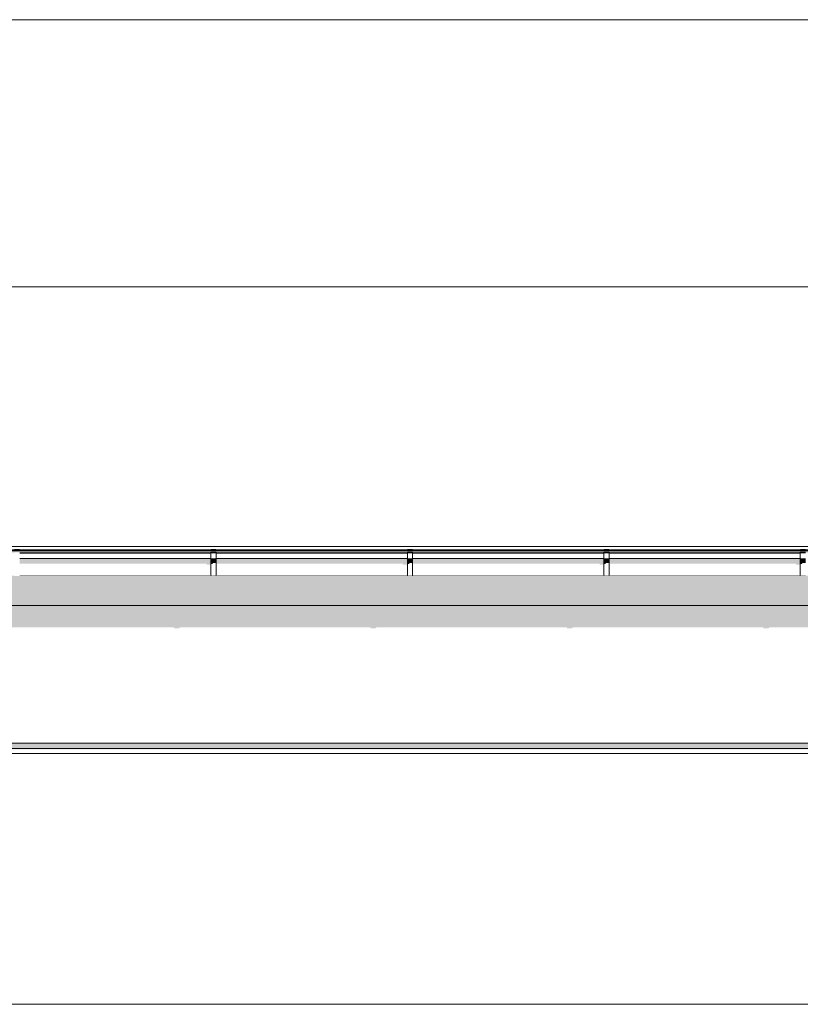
# Model space of a CAD drawing. Header units: millimetres. Extents: x 11 to 58287, y -2 to 19922.
# Tile 82 of 86: x 42265 to 45254, y 15632 to 19402. Entities that reach past the tile are written whole.
import ezdxf

# ---------------------------------------------------------------- set-up
doc = ezdxf.new("R2010")
doc.units = ezdxf.units.MM
doc.header["$MEASUREMENT"] = 0
doc.linetypes.add('Wipeout_Contour', pattern=[1000, 0, -1000])
for name, color, linetype, lineweight in [('A_OZN_ODNOSNIKI_Nr_pióra__85', 7, 'Continuous', 13), ('Nowe_A__DACHY_Nr_pióra__92', 7, 'Continuous', 13), ('Nowe_A__SCIANY_Nr_pióra__87', 7, 'Continuous', 13), ('Nowe_A_WN_WYPOSAZENIE_Nr_pióra__2', 7, 'Continuous', 13)]:
    doc.layers.add(name, color=color, linetype=linetype, lineweight=lineweight)
for name, color, linetype in [('Nowe_A__DACHY', 7, 'Continuous'), ('Nowe_A__SCIANY', 7, 'Continuous'), ('Nowe_A_WN_WYPOSAZENIE', 7, 'Continuous')]:
    doc.layers.add(name, color=color, linetype=linetype)
doc.dimstyles.new('STYL_AUTOMATYCZNY__1', dxfattribs={"dimtxt": 0.18, "dimasz": 91.2, "dimexe": 0.18, "dimexo": 0.0625, "dimgap": 0, "dimtad": 0, "dimtih": 1, "dimtoh": 1, "dimdec": 4, "dimzin": 0, "dimdsep": 46, "dimcen": 0.09, "dimadec": 0, "dimazin": 0, "dimtfac": 1, "dimtdec": 4, "dimtmove": 0, "dimatfit": 3, "dimldrblk": 'ARROWHEAD_11', "dimfxl": 0, "dimtolj": 1, "dimtzin": 0, "dimarcsym": 0})

# ---------------------------------------------------------------- blocks, each defined once
blk = doc.blocks.new('ElemPrzekroju_2_1', base_point=(46338.2, 11312))
at = {"color": 254, "linetype": 'Wipeout_Contour', "lineweight": 0, "ltscale": 363459.417235}
blk.add_wipeout([(46838.2, 17159.6), (40550.5, 17159.6), (40550.5, 17121.1), (40553.5, 17121.1), (40553.5, 17041.1), (40550.5, 17041.1), (40550.5, 16632), (46838.2, 16632)], dxfattribs=at).dxf.layer = 'Nowe_A__SCIANY'
at = {"layer": 'Nowe_A__SCIANY', "linetype": 'Continuous', "lineweight": 0, "true_color": 0x000000}
blk.add_hatch(color=18, dxfattribs=at).paths.add_polyline_path([(40550.5, 17121.1), (40553.5, 17121.1), (40553.5, 17075), (40598.4, 17075), (40599.2, 17071.7), (40619.2, 17071.7), (40621.5, 17075), (41350.7, 17075), (41351.4, 17071.7), (41371.4, 17071.7), (41373.7, 17075), (42102.9, 17075), (42103.6, 17071.7), (42123.6, 17071.7), (42126, 17075), (42855.1, 17075), (42855.9, 17071.7), (42875.9, 17071.7), (42878.2, 17075), (43607.3, 17075), (43608.1, 17071.7), (43628.1, 17071.7), (43630.4, 17075), (44359.5, 17075), (44360.3, 17071.7), (44380.3, 17071.7), (44382.6, 17075), (45111.8, 17075), (45112.5, 17071.7), (45132.5, 17071.7), (45134.9, 17075), (45864, 17075), (45864.8, 17071.7), (45884.8, 17071.7), (45887.1, 17075), (46616.2, 17075), (46617, 17071.7), (46637, 17071.7), (46639.3, 17075), (46709.8, 17075), (46714.9, 17053.1), (46716.4, 17053.1), (46761.7, 17117.2), (46838.2, 17117.2), (46838.2, 17159.6), (40550.5, 17159.6)])
at = {"color": 254, "linetype": 'Wipeout_Contour', "lineweight": 0, "ltscale": 187031.601908}
blk.add_wipeout([(40550.5, 16632), (40550.5, 16612), (46818.2, 16612), (46838.2, 16632)], dxfattribs=at).dxf.layer = 'Nowe_A__SCIANY'
at = {"layer": 'Nowe_A__SCIANY', "linetype": 'Continuous', "lineweight": 0, "true_color": 0x000000}
blk.add_hatch(color=18, dxfattribs=at).paths.add_polyline_path([(40550.5, 16632), (40550.5, 16612), (46818.2, 16612), (46838.2, 16632)])
at = {"layer": 'Nowe_A__SCIANY_Nr_pióra__87', "color": 7, "linetype": 'Continuous', "lineweight": 13}
blk.add_line((40550.5, 16632), (46838.2, 16632), dxfattribs=at)
at = {"color": 254, "linetype": 'Wipeout_Contour', "lineweight": 0, "ltscale": 187003.067762}
blk.add_wipeout([(46818.2, 16612), (40550.5, 16612), (40550.5, 16592), (46838.2, 16592)], dxfattribs=at).dxf.layer = 'Nowe_A__SCIANY'
at = {"layer": 'Nowe_A__SCIANY_Nr_pióra__87', "color": 7, "linetype": 'Continuous', "lineweight": 13}
blk.add_line((40550.5, 16612), (46818.2, 16612), dxfattribs=at)
at = {"color": 254, "linetype": 'Wipeout_Contour', "lineweight": 0, "ltscale": 186340.923207}
blk.add_wipeout([(40550.5, 16592), (40550.5, 15632), (46838.2, 15632), (46838.2, 16592)], dxfattribs=at).dxf.layer = 'Nowe_A__SCIANY'
at = {"layer": 'Nowe_A__SCIANY', "linetype": 'Continuous', "lineweight": 0, "true_color": 0x000000}
blk.add_hatch(color=18, dxfattribs=at).paths.add_polyline_path([(40550.5, 16612), (40550.5, 16608.6), (46821.7, 16608.6), (46818.2, 16612)])
at = {"layer": 'Nowe_A__SCIANY_Nr_pióra__87', "color": 7, "linetype": 'Continuous', "lineweight": 13}
for p, q in [((40550.5, 16592), (46838.2, 16592)), ((40550.5, 15632), (46838.2, 15632))]:
    blk.add_line(p, q, dxfattribs=at)
blk = doc.blocks.new('ElemPrzekroju_12_1', base_point=(46338.2, 11312))
at = {"color": 254, "linetype": 'Wipeout_Contour', "lineweight": 0, "ltscale": 188384.036046}
blk.add_wipeout([(46868.2, 17373.9), (40652, 17373.9), (40652, 17369), (46868.2, 17369)], dxfattribs=at).dxf.layer = 'Nowe_A_WN_WYPOSAZENIE'
at = {"color": 254, "linetype": 'Wipeout_Contour', "lineweight": 0, "ltscale": 188379.612825}
blk.add_wipeout([(46868.2, 17369), (40652, 17369), (40652, 17368), (46868.2, 17368)], dxfattribs=at).dxf.layer = 'Nowe_A_WN_WYPOSAZENIE'
at = {"layer": 'Nowe_A_WN_WYPOSAZENIE', "linetype": 'Continuous', "lineweight": 0, "true_color": 0x000000}
blk.add_hatch(color=18, dxfattribs=at).paths.add_polyline_path([(46868.2, 17369), (40652, 17369), (40652, 17368), (46868.2, 17368)])
at = {"color": 254, "linetype": 'Wipeout_Contour', "lineweight": 0, "ltscale": 1883363.918027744}
blk.add_wipeout([(40652, 17361), (40740.5, 17361), (40740.5, 17362.7), (40760.5, 17362.7), (40760.5, 17361), (41492.7, 17361), (41492.7, 17362.7), (41512.7, 17362.7), (41512.7, 17361), (42244.9, 17361), (42244.9, 17362.7), (42264.9, 17362.7), (42264.9, 17361), (42997.1, 17361), (42997.1, 17362.7), (43017.1, 17362.7), (43017.1, 17361), (43749.4, 17361), (43749.4, 17362.7), (43769.4, 17362.7), (43769.4, 17361), (44501.6, 17361), (44501.6, 17362.7), (44521.6, 17362.7), (44521.6, 17361), (45253.8, 17361), (45253.8, 17362.7), (45273.8, 17362.7), (45273.8, 17361), (46006, 17361), (46006, 17362.7), (46026, 17362.7), (46026, 17361), (46758.2, 17361), (46758.2, 17362.7), (46778.2, 17362.7), (46778.2, 17361), (46868.2, 17361), (46868.2, 17368), (40652, 17368)], dxfattribs=at).dxf.layer = 'Nowe_A_WN_WYPOSAZENIE'
at = {"color": 254, "linetype": 'Wipeout_Contour', "lineweight": 0, "ltscale": 184121.400203}
blk.add_wipeout([(42997.1, 17361), (42264.9, 17361), (42264.9, 17359.1), (42997.1, 17359.1)], dxfattribs=at).dxf.layer = 'Nowe_A_WN_WYPOSAZENIE'
at = {"color": 254, "linetype": 'Wipeout_Contour', "lineweight": 0, "ltscale": 186911.508933}
blk.add_wipeout([(43017.1, 17361), (43017.1, 17359.1), (43749.4, 17359.1), (43749.4, 17361)], dxfattribs=at).dxf.layer = 'Nowe_A_WN_WYPOSAZENIE'
at = {"color": 254, "linetype": 'Wipeout_Contour', "lineweight": 0, "ltscale": 189708.306088}
blk.add_wipeout([(44501.6, 17361), (43769.4, 17361), (43769.4, 17359.1), (44501.6, 17359.1)], dxfattribs=at).dxf.layer = 'Nowe_A_WN_WYPOSAZENIE'
at = {"color": 254, "linetype": 'Wipeout_Contour', "lineweight": 0, "ltscale": 192511.500882}
blk.add_wipeout([(44521.6, 17361), (44521.6, 17359.1), (45253.8, 17359.1), (45253.8, 17361)], dxfattribs=at).dxf.layer = 'Nowe_A_WN_WYPOSAZENIE'
at = {"color": 254, "linetype": 'Wipeout_Contour', "lineweight": 0, "ltscale": 184105.156631}
blk.add_wipeout([(42997.1, 17359.1), (42264.9, 17359.1), (42264.9, 17339.4), (42997.1, 17339.4)], dxfattribs=at).dxf.layer = 'Nowe_A_WN_WYPOSAZENIE'
at = {"color": 254, "linetype": 'Wipeout_Contour', "lineweight": 0, "ltscale": 186895.507829}
blk.add_wipeout([(43017.1, 17339.4), (43749.4, 17339.4), (43749.4, 17359.1), (43017.1, 17359.1)], dxfattribs=at).dxf.layer = 'Nowe_A_WN_WYPOSAZENIE'
at = {"color": 254, "linetype": 'Wipeout_Contour', "lineweight": 0, "ltscale": 189692.540941}
blk.add_wipeout([(44501.6, 17359.1), (43769.4, 17359.1), (43769.4, 17339.4), (44501.6, 17339.4)], dxfattribs=at).dxf.layer = 'Nowe_A_WN_WYPOSAZENIE'
at = {"color": 254, "linetype": 'Wipeout_Contour', "lineweight": 0, "ltscale": 192495.965416}
blk.add_wipeout([(44521.6, 17359.1), (44521.6, 17339.4), (45253.8, 17339.4), (45253.8, 17359.1)], dxfattribs=at).dxf.layer = 'Nowe_A_WN_WYPOSAZENIE'
at = {"color": 254, "linetype": 'Wipeout_Contour', "lineweight": 0, "ltscale": 182750.406238}
blk.add_wipeout([(42244.9, 17375.4), (42244.9, 17373.9), (42264.9, 17373.9), (42264.9, 17375.4)], dxfattribs=at).dxf.layer = 'Nowe_A_WN_WYPOSAZENIE'
at = {"color": 254, "linetype": 'Wipeout_Contour', "lineweight": 0, "ltscale": 185536.758143}
blk.add_wipeout([(42997.1, 17375.4), (42997.1, 17373.9), (43017.1, 17373.9), (43017.1, 17375.4)], dxfattribs=at).dxf.layer = 'Nowe_A_WN_WYPOSAZENIE'
at = {"color": 254, "linetype": 'Wipeout_Contour', "lineweight": 0, "ltscale": 188329.958112}
blk.add_wipeout([(43749.4, 17375.4), (43749.4, 17373.9), (43769.4, 17373.9), (43769.4, 17375.4)], dxfattribs=at).dxf.layer = 'Nowe_A_WN_WYPOSAZENIE'
at = {"color": 254, "linetype": 'Wipeout_Contour', "lineweight": 0, "ltscale": 191129.706077}
blk.add_wipeout([(44501.6, 17373.9), (44521.6, 17373.9), (44521.6, 17375.4), (44501.6, 17375.4)], dxfattribs=at).dxf.layer = 'Nowe_A_WN_WYPOSAZENIE'
at = {"color": 254, "linetype": 'Wipeout_Contour', "lineweight": 0, "ltscale": 193935.718211}
blk.add_wipeout([(45253.8, 17375.4), (45253.8, 17373.9), (45273.8, 17373.9), (45273.8, 17375.4)], dxfattribs=at).dxf.layer = 'Nowe_A_WN_WYPOSAZENIE'
at = {"color": 254, "linetype": 'Wipeout_Contour', "lineweight": 0, "ltscale": 184087.140365}
blk.add_wipeout([(42264.9, 17335.2), (42997.1, 17335.2), (42997.1, 17339.4), (42264.9, 17339.4)], dxfattribs=at).dxf.layer = 'Nowe_A_WN_WYPOSAZENIE'
at = {"color": 254, "linetype": 'Wipeout_Contour', "lineweight": 0, "ltscale": 186877.760577}
blk.add_wipeout([(43017.1, 17339.4), (43017.1, 17335.2), (43749.4, 17335.2), (43749.4, 17339.4)], dxfattribs=at).dxf.layer = 'Nowe_A_WN_WYPOSAZENIE'
at = {"color": 254, "linetype": 'Wipeout_Contour', "lineweight": 0, "ltscale": 189675.055404}
blk.add_wipeout([(44501.6, 17339.4), (43769.4, 17339.4), (43769.4, 17335.2), (44501.6, 17335.2)], dxfattribs=at).dxf.layer = 'Nowe_A_WN_WYPOSAZENIE'
at = {"color": 254, "linetype": 'Wipeout_Contour', "lineweight": 0, "ltscale": 192478.734559}
blk.add_wipeout([(45253.8, 17339.4), (44521.6, 17339.4), (44521.6, 17335.2), (45253.8, 17335.2)], dxfattribs=at).dxf.layer = 'Nowe_A_WN_WYPOSAZENIE'
at = {"layer": 'Nowe_A_WN_WYPOSAZENIE', "linetype": 'Continuous', "lineweight": 0, "true_color": 0x000000}
for points in [[(42244.9, 17375.4), (42244.9, 17373.9), (42264.9, 17373.9), (42264.9, 17375.4)], [(42997.1, 17375.4), (42997.1, 17373.9), (43017.1, 17373.9), (43017.1, 17375.4)], [(43749.4, 17375.4), (43749.4, 17373.9), (43769.4, 17373.9), (43769.4, 17375.4)], [(44501.6, 17373.9), (44521.6, 17373.9), (44521.6, 17375.4), (44501.6, 17375.4)], [(45253.8, 17375.4), (45253.8, 17373.9), (45273.8, 17373.9), (45273.8, 17375.4)], [(42264.9, 17335.2), (42997.1, 17335.2), (42997.1, 17339.4), (42264.9, 17339.4)], [(43017.1, 17339.4), (43017.1, 17335.2), (43749.4, 17335.2), (43749.4, 17339.4)], [(44501.6, 17339.4), (43769.4, 17339.4), (43769.4, 17335.2), (44501.6, 17335.2)], [(45253.8, 17339.4), (44521.6, 17339.4), (44521.6, 17335.2), (45253.8, 17335.2)]]:
    blk.add_hatch(color=18, dxfattribs=at).paths.add_polyline_path(points)
at = {"color": 254, "linetype": 'Wipeout_Contour', "lineweight": 0, "ltscale": 185517.007505}
blk.add_wipeout([(43017.1, 17362.7), (42997.1, 17362.7), (42997.1, 17360.3), (43017.1, 17360.3)], dxfattribs=at).dxf.layer = 'Nowe_A_WN_WYPOSAZENIE'
at = {"color": 254, "linetype": 'Wipeout_Contour', "lineweight": 0, "ltscale": 188310.500478}
blk.add_wipeout([(43769.4, 17362.7), (43749.4, 17362.7), (43749.4, 17360.3), (43769.4, 17360.3)], dxfattribs=at).dxf.layer = 'Nowe_A_WN_WYPOSAZENIE'
at = {"color": 254, "linetype": 'Wipeout_Contour', "lineweight": 0, "ltscale": 191110.533442}
blk.add_wipeout([(44521.6, 17362.7), (44501.6, 17362.7), (44501.6, 17360.3), (44521.6, 17360.3)], dxfattribs=at).dxf.layer = 'Nowe_A_WN_WYPOSAZENIE'
at = {"color": 254, "linetype": 'Wipeout_Contour', "lineweight": 0, "ltscale": 193916.8231}
blk.add_wipeout([(45273.8, 17362.7), (45253.8, 17362.7), (45253.8, 17360.3), (45273.8, 17360.3)], dxfattribs=at).dxf.layer = 'Nowe_A_WN_WYPOSAZENIE'
at = {"color": 254, "linetype": 'Wipeout_Contour', "lineweight": 0, "ltscale": 184037.135841}
blk.add_wipeout([(42264.9, 17272.9), (42997.1, 17272.9), (42997.1, 17335.2), (42264.9, 17335.2)], dxfattribs=at).dxf.layer = 'Nowe_A_WN_WYPOSAZENIE'
at = {"color": 254, "linetype": 'Wipeout_Contour', "lineweight": 0, "ltscale": 186828.503208}
blk.add_wipeout([(43749.4, 17335.2), (43017.1, 17335.2), (43017.1, 17272.9), (43749.4, 17272.9)], dxfattribs=at).dxf.layer = 'Nowe_A_WN_WYPOSAZENIE'
at = {"color": 254, "linetype": 'Wipeout_Contour', "lineweight": 0, "ltscale": 189626.524894}
blk.add_wipeout([(44501.6, 17335.2), (43769.4, 17335.2), (43769.4, 17272.9), (44501.6, 17272.9)], dxfattribs=at).dxf.layer = 'Nowe_A_WN_WYPOSAZENIE'
at = {"color": 254, "linetype": 'Wipeout_Contour', "lineweight": 0, "ltscale": 192430.91135}
blk.add_wipeout([(44521.6, 17335.2), (44521.6, 17272.9), (45253.8, 17272.9), (45253.8, 17335.2)], dxfattribs=at).dxf.layer = 'Nowe_A_WN_WYPOSAZENIE'
at = {"color": 254, "linetype": 'Wipeout_Contour', "lineweight": 0, "ltscale": 185498.753138}
blk.add_wipeout([(43017.1, 17360.3), (42997.1, 17360.3), (42997.1, 17338.3), (43017.1, 17338.3)], dxfattribs=at).dxf.layer = 'Nowe_A_WN_WYPOSAZENIE'
at = {"color": 254, "linetype": 'Wipeout_Contour', "lineweight": 0, "ltscale": 188292.516953}
blk.add_wipeout([(43769.4, 17360.3), (43749.4, 17360.3), (43749.4, 17338.3), (43769.4, 17338.3)], dxfattribs=at).dxf.layer = 'Nowe_A_WN_WYPOSAZENIE'
at = {"color": 254, "linetype": 'Wipeout_Contour', "lineweight": 0, "ltscale": 191092.813448}
blk.add_wipeout([(44521.6, 17360.3), (44501.6, 17360.3), (44501.6, 17338.3), (44521.6, 17338.3)], dxfattribs=at).dxf.layer = 'Nowe_A_WN_WYPOSAZENIE'
at = {"color": 254, "linetype": 'Wipeout_Contour', "lineweight": 0, "ltscale": 193899.359586}
blk.add_wipeout([(45273.8, 17360.3), (45253.8, 17360.3), (45253.8, 17338.3), (45273.8, 17338.3)], dxfattribs=at).dxf.layer = 'Nowe_A_WN_WYPOSAZENIE'
at = {"color": 254, "linetype": 'Wipeout_Contour', "lineweight": 0, "ltscale": 182641.225876}
blk.add_wipeout([(42244.9, 17334.1), (42244.9, 17271.4), (42264.9, 17271.4), (42264.9, 17334.1)], dxfattribs=at).dxf.layer = 'Nowe_A_WN_WYPOSAZENIE'
at = {"layer": 'Nowe_A_WN_WYPOSAZENIE', "linetype": 'Continuous', "lineweight": 0, "true_color": 0x000000}
for points in [[(46868.2, 17368), (40652, 17368), (40652, 17361.5), (40740.5, 17361.5), (40740.5, 17362.7), (40760.5, 17362.7), (40760.5, 17361.5), (41492.7, 17361.5), (41492.7, 17362.7), (41512.7, 17362.7), (41512.7, 17361.5), (42244.9, 17361.5), (42244.9, 17362.7), (42264.9, 17362.7), (42264.9, 17361.5), (42997.1, 17361.5), (42997.1, 17362.7), (43017.1, 17362.7), (43017.1, 17361.5), (43749.4, 17361.5), (43749.4, 17362.7), (43769.4, 17362.7), (43769.4, 17361.5), (44501.6, 17361.5), (44501.6, 17362.7), (44521.6, 17362.7), (44521.6, 17361.5), (45253.8, 17361.5), (45253.8, 17362.7), (45273.8, 17362.7), (45273.8, 17361.5), (46006, 17361.5), (46006, 17362.7), (46026, 17362.7), (46026, 17361.5), (46758.2, 17361.5), (46758.2, 17362.7), (46778.2, 17362.7), (46778.2, 17361.5), (46858.4, 17361.5), (46858.1, 17361), (46868.2, 17361)], [(42996.2, 17359.1), (42997.1, 17359.1), (42997.1, 17361), (42996.2, 17361)], [(43748.4, 17359.1), (43749.4, 17359.1), (43749.4, 17361), (43748.4, 17361)], [(44500.6, 17359.1), (44501.6, 17359.1), (44501.6, 17361), (44500.6, 17361)], [(45252.8, 17359.1), (45253.8, 17359.1), (45253.8, 17361), (45252.8, 17361)]]:
    blk.add_hatch(color=18, dxfattribs=at).paths.add_polyline_path(points)
at = {"layer": 'Nowe_A_WN_WYPOSAZENIE_Nr_pióra__2', "color": 7, "linetype": 'Continuous', "lineweight": 13}
for p, q in [((46868.2, 17373.9), (40652, 17373.9)), ((46868.2, 17369), (40652, 17369)), ((46868.2, 17368), (40652, 17368)), ((42997.1, 17361), (42264.9, 17361)), ((42997.1, 17359.1), (42264.9, 17359.1)), ((42997.1, 17375.4), (42997.1, 17373.9)), ((43017.1, 17375.4), (42997.1, 17375.4)), ((42997.1, 17362.7), (42997.1, 17360.3)), ((43017.1, 17362.7), (42997.1, 17362.7)), ((43017.1, 17360.3), (42997.1, 17360.3)), ((43017.1, 17375.4), (43017.1, 17373.9)), ((43017.1, 17362.7), (43017.1, 17360.3)), ((43749.4, 17361), (43017.1, 17361)), ((43749.4, 17359.1), (43017.1, 17359.1)), ((43749.4, 17375.4), (43749.4, 17373.9)), ((43769.4, 17375.4), (43749.4, 17375.4)), ((43749.4, 17362.7), (43749.4, 17360.3)), ((43769.4, 17362.7), (43749.4, 17362.7)), ((43769.4, 17360.3), (43749.4, 17360.3)), ((43769.4, 17375.4), (43769.4, 17373.9)), ((43769.4, 17362.7), (43769.4, 17360.3)), ((44501.6, 17361), (43769.4, 17361)), ((44501.6, 17359.1), (43769.4, 17359.1)), ((44501.6, 17375.4), (44501.6, 17373.9)), ((44521.6, 17375.4), (44501.6, 17375.4)), ((44501.6, 17362.7), (44501.6, 17360.3)), ((44521.6, 17362.7), (44501.6, 17362.7)), ((44521.6, 17360.3), (44501.6, 17360.3)), ((44521.6, 17375.4), (44521.6, 17373.9)), ((44521.6, 17362.7), (44521.6, 17360.3)), ((45253.8, 17361), (44521.6, 17361)), ((45253.8, 17359.1), (44521.6, 17359.1)), ((45253.8, 17375.4), (45253.8, 17373.9)), ((45273.8, 17375.4), (45253.8, 17375.4)), ((45253.8, 17362.7), (45253.8, 17360.3)), ((45273.8, 17362.7), (45253.8, 17362.7)), ((45273.8, 17360.3), (45253.8, 17360.3))]:
    blk.add_line(p, q, dxfattribs=at)
at = {"color": 254, "linetype": 'Wipeout_Contour', "lineweight": 0, "ltscale": 185479.129797}
blk.add_wipeout([(43017.1, 17338.3), (42997.1, 17338.3), (42997.1, 17334.1), (43017.1, 17334.1)], dxfattribs=at).dxf.layer = 'Nowe_A_WN_WYPOSAZENIE'
at = {"color": 254, "linetype": 'Wipeout_Contour', "lineweight": 0, "ltscale": 188273.18478}
blk.add_wipeout([(43769.4, 17338.3), (43749.4, 17338.3), (43749.4, 17334.1), (43769.4, 17334.1)], dxfattribs=at).dxf.layer = 'Nowe_A_WN_WYPOSAZENIE'
at = {"color": 254, "linetype": 'Wipeout_Contour', "lineweight": 0, "ltscale": 191073.764578}
blk.add_wipeout([(44521.6, 17338.3), (44501.6, 17338.3), (44501.6, 17334.1), (44521.6, 17334.1)], dxfattribs=at).dxf.layer = 'Nowe_A_WN_WYPOSAZENIE'
at = {"color": 254, "linetype": 'Wipeout_Contour', "lineweight": 0, "ltscale": 193880.586441}
blk.add_wipeout([(45273.8, 17338.3), (45253.8, 17338.3), (45253.8, 17334.1), (45273.8, 17334.1)], dxfattribs=at).dxf.layer = 'Nowe_A_WN_WYPOSAZENIE'
at = {"layer": 'Nowe_A_WN_WYPOSAZENIE', "linetype": 'Continuous', "lineweight": 0, "true_color": 0x000000}
for points in [[(43017.1, 17338.3), (42997.1, 17338.3), (42997.1, 17334.1), (43017.1, 17334.1)], [(43769.4, 17338.3), (43749.4, 17338.3), (43749.4, 17334.1), (43769.4, 17334.1)], [(44521.6, 17338.3), (44501.6, 17338.3), (44501.6, 17334.1), (44521.6, 17334.1)], [(45273.8, 17338.3), (45253.8, 17338.3), (45253.8, 17334.1), (45273.8, 17334.1)]]:
    blk.add_hatch(color=18, dxfattribs=at).paths.add_polyline_path(points)
at = {"color": 254, "linetype": 'Wipeout_Contour', "lineweight": 0, "ltscale": 185429.218541}
blk.add_wipeout([(42997.1, 17271.4), (43017.1, 17271.4), (43017.1, 17334.1), (42997.1, 17334.1)], dxfattribs=at).dxf.layer = 'Nowe_A_WN_WYPOSAZENIE'
at = {"color": 254, "linetype": 'Wipeout_Contour', "lineweight": 0, "ltscale": 188224.014599}
blk.add_wipeout([(43749.4, 17271.4), (43769.4, 17271.4), (43769.4, 17334.1), (43749.4, 17334.1)], dxfattribs=at).dxf.layer = 'Nowe_A_WN_WYPOSAZENIE'
at = {"color": 254, "linetype": 'Wipeout_Contour', "lineweight": 0, "ltscale": 191025.315438}
blk.add_wipeout([(44501.6, 17334.1), (44501.6, 17271.4), (44521.6, 17271.4), (44521.6, 17334.1)], dxfattribs=at).dxf.layer = 'Nowe_A_WN_WYPOSAZENIE'
at = {"color": 254, "linetype": 'Wipeout_Contour', "lineweight": 0, "ltscale": 193832.839034}
blk.add_wipeout([(45253.8, 17334.1), (45253.8, 17271.4), (45273.8, 17271.4), (45273.8, 17334.1)], dxfattribs=at).dxf.layer = 'Nowe_A_WN_WYPOSAZENIE'
at = {"layer": 'Nowe_A_WN_WYPOSAZENIE', "linetype": 'Continuous', "lineweight": 0, "true_color": 0x000000}
for points in [[(42995.1, 17357.5), (42995.1, 17339.4), (42997.1, 17339.4), (42997.1, 17359.1), (42996.2, 17359.1)], [(43747.3, 17357.5), (43747.3, 17339.4), (43749.4, 17339.4), (43749.4, 17359.1), (43748.4, 17359.1)], [(44499.5, 17357.5), (44499.5, 17339.4), (44501.6, 17339.4), (44501.6, 17359.1), (44500.6, 17359.1)], [(45252.8, 17359.1), (45251.8, 17357.5), (45251.8, 17339.4), (45253.8, 17339.4), (45253.8, 17359.1)], [(42997.1, 17335.2), (42264.9, 17335.2), (42264.9, 17319.1), (42980.7, 17319.1), (42980.7, 17315.1), (42995.1, 17315.1), (42995.1, 17272.9), (42997.1, 17272.9)], [(42997.1, 17334.1), (42997.1, 17317.9), (43002.7, 17317.9), (43006.3, 17321.9), (43017.1, 17321.9), (43017.1, 17334.1)], [(43749.4, 17335.2), (43017.1, 17335.2), (43017.1, 17319.1), (43732.9, 17319.1), (43732.9, 17315.1), (43747.3, 17315.1), (43747.3, 17272.9), (43749.4, 17272.9)], [(43749.4, 17334.1), (43749.4, 17317.9), (43755, 17317.9), (43758.5, 17321.9), (43769.4, 17321.9), (43769.4, 17334.1)], [(44501.6, 17335.2), (43769.4, 17335.2), (43769.4, 17319.1), (44485.1, 17319.1), (44485.1, 17315.1), (44499.5, 17315.1), (44499.5, 17272.9), (44501.6, 17272.9)], [(44501.6, 17334.1), (44501.6, 17317.9), (44507.2, 17317.9), (44510.7, 17321.9), (44521.6, 17321.9), (44521.6, 17334.1)], [(44521.6, 17335.2), (44521.6, 17319.1), (45237.4, 17319.1), (45237.4, 17315.1), (45251.8, 17315.1), (45251.8, 17272.9), (45253.8, 17272.9), (45253.8, 17335.2)], [(45253.8, 17334.1), (45253.8, 17317.9), (45259.4, 17317.9), (45262.9, 17321.9), (45273.8, 17321.9), (45273.8, 17334.1)]]:
    blk.add_hatch(color=18, dxfattribs=at).paths.add_polyline_path(points)
at = {"layer": 'Nowe_A_WN_WYPOSAZENIE_Nr_pióra__2', "color": 7, "linetype": 'Continuous', "lineweight": 13}
for p, q in [((42997.1, 17360.3), (42997.1, 17338.3)), ((43017.1, 17360.3), (43017.1, 17338.3)), ((43749.4, 17360.3), (43749.4, 17338.3)), ((43769.4, 17360.3), (43769.4, 17338.3)), ((44501.6, 17360.3), (44501.6, 17338.3)), ((44521.6, 17360.3), (44521.6, 17338.3)), ((45253.8, 17360.3), (45253.8, 17338.3)), ((42997.1, 17339.4), (42264.9, 17339.4)), ((42997.1, 17338.3), (42997.1, 17334.1)), ((43017.1, 17338.3), (42997.1, 17338.3)), ((42997.1, 17334.1), (42997.1, 17271.4)), ((43017.1, 17334.1), (42997.1, 17334.1)), ((43749.4, 17339.4), (43017.1, 17339.4)), ((43017.1, 17338.3), (43017.1, 17334.1)), ((43017.1, 17334.1), (43017.1, 17271.4)), ((43749.4, 17338.3), (43749.4, 17334.1)), ((43769.4, 17338.3), (43749.4, 17338.3)), ((43749.4, 17334.1), (43749.4, 17271.4)), ((43769.4, 17334.1), (43749.4, 17334.1)), ((44501.6, 17339.4), (43769.4, 17339.4)), ((43769.4, 17338.3), (43769.4, 17334.1)), ((43769.4, 17334.1), (43769.4, 17271.4)), ((44501.6, 17338.3), (44501.6, 17334.1)), ((44521.6, 17338.3), (44501.6, 17338.3)), ((44501.6, 17334.1), (44501.6, 17271.4)), ((44521.6, 17334.1), (44501.6, 17334.1)), ((45253.8, 17339.4), (44521.6, 17339.4)), ((44521.6, 17338.3), (44521.6, 17334.1)), ((44521.6, 17334.1), (44521.6, 17271.4)), ((45253.8, 17338.3), (45253.8, 17334.1)), ((45273.8, 17338.3), (45253.8, 17338.3)), ((45253.8, 17334.1), (45253.8, 17271.4)), ((45273.8, 17334.1), (45253.8, 17334.1)), ((42997.1, 17272.9), (42264.9, 17272.9)), ((43017.1, 17271.4), (42997.1, 17271.4)), ((43749.4, 17272.9), (43017.1, 17272.9)), ((43769.4, 17271.4), (43749.4, 17271.4)), ((44501.6, 17272.9), (43769.4, 17272.9)), ((44521.6, 17271.4), (44501.6, 17271.4)), ((45253.8, 17272.9), (44521.6, 17272.9)), ((45273.8, 17271.4), (45253.8, 17271.4))]:
    blk.add_line(p, q, dxfattribs=at)
blk = doc.blocks.new('ElemPrzekroju_30_1', base_point=(46338.2, 11312))
at = {"color": 254, "linetype": 'Wipeout_Contour', "lineweight": 0, "ltscale": 542030.39943}
blk.add_wipeout([(9808.2, 19402), (9808.2, 17384.3), (46868.2, 17384.3), (46868.2, 17678.1), (46138.2, 17678.1), (46138.2, 17689.6), (46868.2, 17689.6), (46868.2, 17989.6), (46477.9, 17989.6), (46477.9, 18715.6), (46868.2, 18715.6), (46868.2, 19402)], dxfattribs=at).dxf.layer = 'Nowe_A__DACHY'
at = {"color": 254, "linetype": 'Wipeout_Contour', "lineweight": 0, "ltscale": 2102531.535652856}
blk.add_wipeout([(40550.5, 17187.9), (40550.5, 17166.9), (46868.2, 17166.9), (46868.2, 17272.9), (46778.2, 17272.9), (46778.2, 17271.4), (46758.2, 17271.4), (46758.2, 17272.9), (46026, 17272.9), (46026, 17271.4), (46006, 17271.4), (46006, 17272.9), (45273.8, 17272.9), (45273.8, 17271.4), (45253.8, 17271.4), (45253.8, 17272.9), (44521.6, 17272.9), (44521.6, 17271.4), (44501.6, 17271.4), (44501.6, 17272.9), (43769.4, 17272.9), (43769.4, 17271.4), (43749.4, 17271.4), (43749.4, 17272.9), (43017.1, 17272.9), (43017.1, 17271.4), (42997.1, 17271.4), (42997.1, 17272.9), (42264.9, 17272.9), (42264.9, 17271.4), (42244.9, 17271.4), (42244.9, 17272.9), (41512.7, 17272.9), (41512.7, 17271.4), (41492.7, 17271.4), (41492.7, 17272.9), (40760.5, 17272.9), (40760.5, 17271.4), (40740.5, 17271.4), (40740.5, 17272.9), (40652, 17272.9), (40652, 17269.9), (40649, 17269.9), (40649, 17272.9), (40583, 17272.9)], dxfattribs=at).dxf.layer = 'Nowe_A__DACHY'
at = {"layer": 'Nowe_A__DACHY_Nr_pióra__92', "color": 7, "linetype": 'Continuous', "lineweight": 13}
blk.add_line((46868.2, 19402), (9808.2, 19402), dxfattribs=at)
at = {"color": 254, "linetype": 'Wipeout_Contour', "lineweight": 0, "ltscale": 8003029.971057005}
blk.add_wipeout([(46868.2, 17384.3), (9808.2, 17384.3), (9808.2, 17373.9), (9898.2, 17373.9), (9898.2, 17375.4), (9918.2, 17375.4), (9918.2, 17373.9), (10686.6, 17373.9), (10686.6, 17375.4), (10706.6, 17375.4), (10706.6, 17373.9), (11474.9, 17373.9), (11474.9, 17375.4), (11494.9, 17375.4), (11494.9, 17373.9), (12263.2, 17373.9), (12263.2, 17375.4), (12283.2, 17375.4), (12283.2, 17373.9), (13051.6, 17373.9), (13051.6, 17375.4), (13071.6, 17375.4), (13071.6, 17373.9), (13839.9, 17373.9), (13839.9, 17375.4), (13859.9, 17375.4), (13859.9, 17373.9), (14628.3, 17373.9), (14628.3, 17375.4), (14648.3, 17375.4), (14648.3, 17373.9), (15416.6, 17373.9), (15416.6, 17375.4), (15436.6, 17375.4), (15436.6, 17373.9), (16082.4, 17373.9), (16082.4, 17375.4), (16247.4, 17375.4), (16247.4, 17373.9), (16313.4, 17373.9), (16313.4, 17376.6), (16316.4, 17376.6), (16316.4, 17373.9), (16404.9, 17373.9), (16404.9, 17375.4), (16424.9, 17375.4), (16424.9, 17373.9), (17224.9, 17373.9), (17224.9, 17375.4), (17244.9, 17375.4), (17244.9, 17373.9), (18044.9, 17373.9), (18044.9, 17375.4), (18064.9, 17375.4), (18064.9, 17373.9), (18864.9, 17373.9), (18864.9, 17375.4), (18884.9, 17375.4), (18884.9, 17373.9), (19684.9, 17373.9), (19684.9, 17375.4), (19704.9, 17375.4), (19704.9, 17373.9), (20504.9, 17373.9), (20504.9, 17375.4), (20524.9, 17375.4), (20524.9, 17373.9), (21324.9, 17373.9), (21324.9, 17375.4), (21344.9, 17375.4), (21344.9, 17373.9), (22144.9, 17373.9), (22144.9, 17375.4), (22164.9, 17375.4), (22164.9, 17373.9), (22253.4, 17373.9), (22253.4, 17376.6), (22254.9, 17376.6), (22254.9, 17373.9), (22344.9, 17373.9), (22344.9, 17375.4), (22364.9, 17375.4), (22364.9, 17373.9), (23098.2, 17373.9), (23098.2, 17375.4), (23118.2, 17375.4), (23118.2, 17373.9), (23851.6, 17373.9), (23851.6, 17375.4), (23871.6, 17375.4), (23871.6, 17373.9), (24604.9, 17373.9), (24604.9, 17375.4), (24624.9, 17375.4), (24624.9, 17373.9), (25358.3, 17373.9), (25358.3, 17375.4), (25378.3, 17375.4), (25378.3, 17373.9), (26111.6, 17373.9), (26111.6, 17375.4), (26131.6, 17375.4), (26131.6, 17373.9), (26864.9, 17373.9), (26864.9, 17375.4), (26884.9, 17375.4), (26884.9, 17373.9), (27618.3, 17373.9), (27618.3, 17375.4), (27638.3, 17375.4), (27638.3, 17373.9), (27999.1, 17373.9), (27999.1, 17375.4), (28164.1, 17375.4), (28164.1, 17373.9), (28371.6, 17373.9), (28371.6, 17375.4), (28391.6, 17375.4), (28391.6, 17373.9), (28480.1, 17373.9), (28480.1, 17376.6), (28483.1, 17376.6), (28483.1, 17373.9), (28571.6, 17373.9), (28571.6, 17375.4), (28591.6, 17375.4), (28591.6, 17373.9), (29391.6, 17373.9), (29391.6, 17375.4), (29411.6, 17375.4), (29411.6, 17373.9), (30211.6, 17373.9), (30211.6, 17375.4), (30231.6, 17375.4), (30231.6, 17373.9), (31031.6, 17373.9), (31031.6, 17375.4), (31051.6, 17375.4), (31051.6, 17373.9), (31851.6, 17373.9), (31851.6, 17375.4), (31871.6, 17375.4), (31871.6, 17373.9), (32671.6, 17373.9), (32671.6, 17375.4), (32691.6, 17375.4), (32691.6, 17373.9), (33491.6, 17373.9), (33491.6, 17375.4), (33511.6, 17375.4), (33511.6, 17373.9), (34311.6, 17373.9), (34311.6, 17375.4), (34331.6, 17375.4), (34331.6, 17373.9), (34420.1, 17373.9), (34420.1, 17376.6), (34423.1, 17376.6), (34423.1, 17373.9), (34511.6, 17373.9), (34511.6, 17375.4), (34531.6, 17375.4), (34531.6, 17373.9), (35265.2, 17373.9), (35265.2, 17375.4), (35285.2, 17375.4), (35285.2, 17373.9), (36018.8, 17373.9), (36018.8, 17375.4), (36038.8, 17375.4), (36038.8, 17373.9), (36772.4, 17373.9), (36772.4, 17375.4), (36792.4, 17375.4), (36792.4, 17373.9), (37526, 17373.9), (37526, 17375.4), (37546, 17375.4), (37546, 17373.9), (38279.6, 17373.9), (38279.6, 17375.4), (38299.6, 17375.4), (38299.6, 17373.9), (39033.2, 17373.9), (39033.2, 17375.4), (39053.2, 17375.4), (39053.2, 17373.9), (39786.8, 17373.9), (39786.8, 17375.4), (39806.8, 17375.4), (39806.8, 17373.9), (40418, 17373.9), (40418, 17375.4), (40583, 17375.4), (40583, 17373.9), (40649, 17373.9), (40649, 17376.6), (40652, 17376.6), (40652, 17373.9), (40740.5, 17373.9), (40740.5, 17375.4), (40760.5, 17375.4), (40760.5, 17373.9), (41492.7, 17373.9), (41492.7, 17375.4), (41512.7, 17375.4), (41512.7, 17373.9), (42244.9, 17373.9), (42244.9, 17375.4), (42264.9, 17375.4), (42264.9, 17373.9), (42997.1, 17373.9), (42997.1, 17375.4), (43017.1, 17375.4), (43017.1, 17373.9), (43749.4, 17373.9), (43749.4, 17375.4), (43769.4, 17375.4), (43769.4, 17373.9), (44501.6, 17373.9), (44501.6, 17375.4), (44521.6, 17375.4), (44521.6, 17373.9), (45253.8, 17373.9), (45253.8, 17375.4), (45273.8, 17375.4), (45273.8, 17373.9), (46006, 17373.9), (46006, 17375.4), (46026, 17375.4), (46026, 17373.9), (46758.2, 17373.9), (46758.2, 17375.4), (46778.2, 17375.4), (46778.2, 17373.9), (46868.2, 17373.9)], dxfattribs=at).dxf.layer = 'Nowe_A__DACHY'
at = {"color": 254, "linetype": 'Wipeout_Contour', "lineweight": 0, "ltscale": 187890.277725}
blk.add_wipeout([(40550.5, 17159.6), (46868.2, 17159.6), (46868.2, 17166.9), (40550.5, 17166.9)], dxfattribs=at).dxf.layer = 'Nowe_A__DACHY'
at = {"layer": 'Nowe_A__DACHY', "linetype": 'Continuous', "lineweight": 0, "true_color": 0x000000}
for points in [[(40583, 17272.9), (40550.5, 17187.9), (40550.5, 17166.9), (46796.9, 17166.9), (46868.2, 17267.8), (46868.2, 17272.9), (46778.2, 17272.9), (46778.2, 17271.4), (46758.2, 17271.4), (46758.2, 17272.9), (46026, 17272.9), (46026, 17271.4), (46006, 17271.4), (46006, 17272.9), (45273.8, 17272.9), (45273.8, 17271.4), (45253.8, 17271.4), (45253.8, 17272.9), (44521.6, 17272.9), (44521.6, 17271.4), (44501.6, 17271.4), (44501.6, 17272.9), (43769.4, 17272.9), (43769.4, 17271.4), (43749.4, 17271.4), (43749.4, 17272.9), (43017.1, 17272.9), (43017.1, 17271.4), (42997.1, 17271.4), (42997.1, 17272.9), (42264.9, 17272.9), (42264.9, 17271.4), (42244.9, 17271.4), (42244.9, 17272.9), (41512.7, 17272.9), (41512.7, 17271.4), (41492.7, 17271.4), (41492.7, 17272.9), (40760.5, 17272.9), (40760.5, 17271.4), (40740.5, 17271.4), (40740.5, 17272.9), (40652, 17272.9), (40652, 17269.9), (40649, 17269.9), (40649, 17272.9)], [(40550.5, 17159.6), (46791.7, 17159.6), (46796.9, 17166.9), (40550.5, 17166.9)]]:
    blk.add_hatch(color=18, dxfattribs=at).paths.add_polyline_path(points)
at = {"layer": 'Nowe_A__DACHY_Nr_pióra__92', "color": 7, "linetype": 'Continuous', "lineweight": 13}
for p, q in [((9808.2, 17384.3), (46868.2, 17384.3)), ((46868.2, 17159.6), (40550.5, 17159.6))]:
    blk.add_line(p, q, dxfattribs=at)
blk = doc.blocks.new('ARROWHEAD_11')
at = {"color": 0, "linetype": 'Continuous', "lineweight": 0}
blk.add_line((0, 0), (-1, 0), dxfattribs=at)
at = {"color": 0, "linetype": 'Continuous', "lineweight": 0, "const_width": 0.25, "flags": 128}
blk.add_lwpolyline([(-0.125, 0, 1), (0.125, 0, 1)], format="xyb", close=True, dxfattribs=at)

msp = doc.modelspace()

# ---------------------------------------------------------------- block references
at = {"layer": 'Nowe_A__SCIANY', "lineweight": 0}
msp.add_blockref('ElemPrzekroju_2_1', (46338.2, 11312), dxfattribs=at)
at = {"layer": 'Nowe_A_WN_WYPOSAZENIE', "lineweight": 0}
msp.add_blockref('ElemPrzekroju_12_1', (46338.2, 11312), dxfattribs=at)

# ---------------------------------------------------------------- next in the draw order: block references
at = {"layer": 'Nowe_A__DACHY', "lineweight": 0}
msp.add_blockref('ElemPrzekroju_30_1', (46338.2, 11312), dxfattribs=at)

# ---------------------------------------------------------------- next in the draw order: leaders
at = {"layer": 'A_OZN_ODNOSNIKI_Nr_pióra__85', "color": 7, "linetype": 'Continuous', "lineweight": 13, "annotation_type": 0, "has_hookline": 1, "hookline_direction": 0, "text_width": 35.7}
msp.add_leader([(41632.8, 18381), (49878.9, 18375.4)], dimstyle='STYL_AUTOMATYCZNY__1', dxfattribs=at)

doc.saveas('drawing.dxf')
